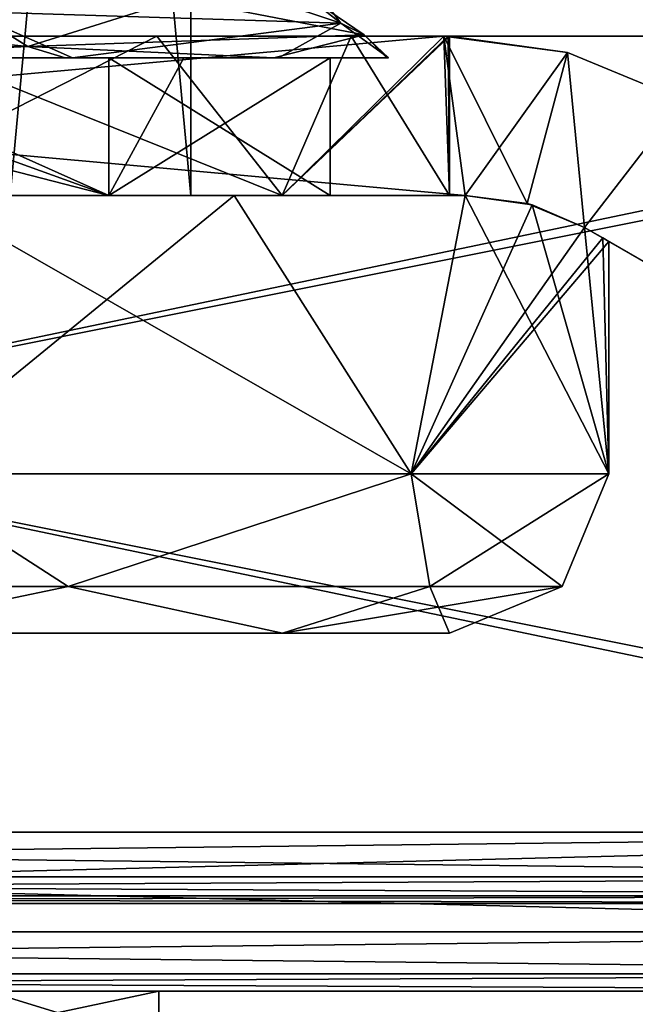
# Model space of a CAD drawing. Header units: millimetres. Extents: x -134 to 134, y -4 to 402.
# Tile 34 of 41: x 5.6 to 13.33, y 366.84 to 379.21. Entities that reach past the tile are written whole.
import ezdxf

# ---------------------------------------------------------------- set-up
doc = ezdxf.new("R2010")
doc.units = ezdxf.units.MM
doc.header["$LTSCALE"] = 65.185185
for name, color, linetype in [('239', 7, 'CONTINUOUS'), ('240', 7, 'CONTINUOUS'), ('242', 7, 'CONTINUOUS'), ('246', 7, 'CONTINUOUS'), ('247', 7, 'CONTINUOUS'), ('249', 7, 'CONTINUOUS'), ('250', 7, 'CONTINUOUS'), ('252', 7, 'CONTINUOUS'), ('254', 7, 'CONTINUOUS'), ('257', 7, 'CONTINUOUS'), ('258', 7, 'CONTINUOUS'), ('259', 7, 'CONTINUOUS'), ('262', 7, 'CONTINUOUS'), ('263', 7, 'CONTINUOUS'), ('264', 7, 'CONTINUOUS'), ('265', 7, 'CONTINUOUS'), ('267', 7, 'CONTINUOUS'), ('283', 7, 'CONTINUOUS'), ('284', 7, 'CONTINUOUS'), ('285', 7, 'CONTINUOUS'), ('286', 7, 'CONTINUOUS'), ('287', 7, 'CONTINUOUS'), ('288', 7, 'CONTINUOUS'), ('289', 7, 'CONTINUOUS'), ('290', 7, 'CONTINUOUS'), ('292', 7, 'CONTINUOUS'), ('294', 7, 'CONTINUOUS'), ('296', 7, 'CONTINUOUS'), ('298', 7, 'CONTINUOUS'), ('299', 7, 'CONTINUOUS'), ('301', 7, 'CONTINUOUS'), ('303', 7, 'CONTINUOUS'), ('304', 7, 'CONTINUOUS'), ('306', 7, 'CONTINUOUS'), ('311', 7, 'CONTINUOUS'), ('406', 7, 'CONTINUOUS'), ('407', 7, 'CONTINUOUS'), ('409', 7, 'CONTINUOUS')]:
    doc.layers.add(name, color=color, linetype=linetype)

msp = doc.modelspace()

# ---------------------------------------------------------------- linework, layer by layer
at = {"layer": '239', "linetype": 'CONTINUOUS'}
for points in [[(11.196, 377, 177), (-11.196, 377, 177), (10.928, 379, 177), (11.196, 377, 177)], [(10.928, 379, 177), (-11.196, 377, 177), (-10.928, 379, 177), (10.928, 379, 177)], [(12.481, 378.796, 177), (11.196, 377, 177), (10.928, 379, 177), (12.481, 378.796, 177)], [(11.973, 376.898, 177), (11.196, 377, 177), (12.481, 378.796, 177), (11.973, 376.898, 177)], [(12.696, 376.598, 177), (11.973, 376.898, 177), (12.481, 378.796, 177), (12.696, 376.598, 177)], [(13.928, 378.196, 177), (12.696, 376.598, 177), (12.481, 378.796, 177), (13.928, 378.196, 177)], [(22, 371.226, 177), (12.696, 376.598, 177), (13.928, 378.196, 177), (22, 371.226, 177)]]:
    msp.add_3dface(points, dxfattribs=at)
at = {"layer": '240', "linetype": 'CONTINUOUS'}
for points in [[(11.196, 377, 223), (-10.928, 379, 223), (-11.196, 377, 223), (11.196, 377, 223)], [(10.928, 379, 223), (-10.928, 379, 223), (11.196, 377, 223), (10.928, 379, 223)], [(12.481, 378.796, 223), (10.928, 379, 223), (11.973, 376.898, 223), (12.481, 378.796, 223)], [(11.973, 376.898, 223), (10.928, 379, 223), (11.196, 377, 223), (11.973, 376.898, 223)], [(12.696, 376.598, 223), (12.481, 378.796, 223), (11.973, 376.898, 223), (12.696, 376.598, 223)], [(13.928, 378.196, 223), (12.481, 378.796, 223), (12.696, 376.598, 223), (13.928, 378.196, 223)], [(22, 371.226, 223), (13.928, 378.196, 223), (12.696, 376.598, 223), (22, 371.226, 223)]]:
    msp.add_3dface(points, dxfattribs=at)
at = {"layer": '242', "linetype": 'CONTINUOUS'}
for points in [[(10.928, 379, 177), (-10.928, 379, 177), (10.928, 379, 187.873), (10.928, 379, 177)], [(10.928, 379, 187.873), (-10.928, 379, 177), (7.321, 379, 191.79), (10.928, 379, 187.873)], [(7.321, 379, 191.79), (-10.928, 379, 177), (3.917, 379, 189.721), (7.321, 379, 191.79)], [(9.765, 379, 194.936), (10.928, 379, 187.873), (7.321, 379, 191.79), (9.765, 379, 194.936)], [(10.928, 379, 198.745), (10.928, 379, 187.873), (9.765, 379, 194.936), (10.928, 379, 198.745)]]:
    msp.add_3dface(points, dxfattribs=at)
at = {"layer": '246', "linetype": 'CONTINUOUS'}
for points in [[(-11.196, 377, 177), (11.196, 377, 177), (-8.293, 377, 189.989), (-11.196, 377, 177)], [(-8.293, 377, 189.989), (11.196, 377, 177), (-4.408, 377, 187.77), (-8.293, 377, 189.989)], [(-4.408, 377, 187.77), (11.196, 377, 177), (0, 377, 187), (-4.408, 377, 187.77)], [(0, 377, 187), (11.196, 377, 177), (4.408, 377, 187.77), (0, 377, 187)], [(4.408, 377, 187.77), (11.196, 377, 177), (8.293, 377, 189.989), (4.408, 377, 187.77)], [(11.196, 377, 177), (11.196, 377, 193.393), (8.293, 377, 189.989), (11.196, 377, 177)]]:
    msp.add_3dface(points, dxfattribs=at)
at = {"layer": '247', "linetype": 'CONTINUOUS'}
for points in [[(12.696, 376.598, 177), (22, 371.226, 177), (22, 371.226, 223), (12.696, 376.598, 177)], [(12.696, 376.598, 177), (22, 371.226, 223), (12.696, 376.598, 197.206), (12.696, 376.598, 177)], [(22, 371.226, 223), (12.696, 376.598, 223), (12.696, 376.598, 202.794), (22, 371.226, 223)], [(22, 371.226, 223), (12.696, 376.598, 202.794), (12.924, 376.466, 201.402), (22, 371.226, 223)], [(12.696, 376.598, 197.206), (22, 371.226, 223), (12.924, 376.466, 198.598), (12.696, 376.598, 197.206)], [(12.924, 376.466, 198.598), (22, 371.226, 223), (13, 376.423, 200), (12.924, 376.466, 198.598)], [(13, 376.423, 200), (22, 371.226, 223), (12.924, 376.466, 201.402), (13, 376.423, 200)]]:
    msp.add_3dface(points, dxfattribs=at)
at = {"layer": '249', "linetype": 'CONTINUOUS'}
for points in [[(3.917, 379, 210.279), (7.321, 379, 208.21), (3.399, 377, 210.462), (3.917, 379, 210.279)], [(3.399, 377, 210.462), (7.321, 379, 208.21), (8.899, 377, 206.466), (3.399, 377, 210.462)], [(7.321, 379, 208.21), (9.765, 379, 205.064), (8.899, 377, 206.466), (7.321, 379, 208.21)], [(11, 379, 200), (11, 377, 200), (8.899, 377, 206.466), (11, 379, 200)], [(10.982, 379, 200.628), (11, 379, 200), (8.899, 377, 206.466), (10.982, 379, 200.628)], [(10.928, 379, 201.255), (10.982, 379, 200.628), (8.899, 377, 206.466), (10.928, 379, 201.255)], [(9.765, 379, 205.064), (10.928, 379, 201.255), (8.899, 377, 206.466), (9.765, 379, 205.064)]]:
    msp.add_3dface(points, dxfattribs=at)
at = {"layer": '250', "linetype": 'CONTINUOUS'}
for points in [[(8.899, 377, 193.534), (3.917, 379, 189.721), (3.399, 377, 189.538), (8.899, 377, 193.534)], [(7.321, 379, 191.79), (3.917, 379, 189.721), (8.899, 377, 193.534), (7.321, 379, 191.79)], [(9.765, 379, 194.936), (7.321, 379, 191.79), (8.899, 377, 193.534), (9.765, 379, 194.936)], [(11, 377, 200), (9.765, 379, 194.936), (8.899, 377, 193.534), (11, 377, 200)], [(10.928, 379, 198.745), (9.765, 379, 194.936), (11, 377, 200), (10.928, 379, 198.745)], [(10.928, 379, 198.745), (11, 377, 200), (10.982, 379, 199.372), (10.928, 379, 198.745)], [(11, 377, 200), (11, 379, 200), (10.982, 379, 199.372), (11, 377, 200)]]:
    msp.add_3dface(points, dxfattribs=at)
at = {"layer": '252', "linetype": 'CONTINUOUS'}
for points in [[(11.196, 377, 177), (11.973, 376.898, 177), (11.196, 377, 193.393), (11.196, 377, 177)], [(11.196, 377, 193.393), (11.973, 376.898, 177), (12.036, 376.88, 195.088), (11.196, 377, 193.393)], [(11.973, 376.898, 177), (12.696, 376.598, 177), (12.036, 376.88, 195.088), (11.973, 376.898, 177)], [(12.696, 376.598, 177), (12.696, 376.598, 197.206), (12.036, 376.88, 195.088), (12.696, 376.598, 177)]]:
    msp.add_3dface(points, dxfattribs=at)
at = {"layer": '254', "linetype": 'CONTINUOUS'}
for points in [[(12.481, 378.796, 177), (10.928, 379, 177), (12.481, 378.796, 223), (12.481, 378.796, 177)], [(12.481, 378.796, 223), (10.928, 379, 177), (11, 379, 200), (12.481, 378.796, 223)], [(10.928, 379, 177), (10.928, 379, 187.873), (10.982, 379, 199.372), (10.928, 379, 177)], [(11, 379, 200), (10.928, 379, 177), (10.982, 379, 199.372), (11, 379, 200)], [(10.928, 379, 223), (12.481, 378.796, 223), (10.928, 379, 212.127), (10.928, 379, 223)], [(12.481, 378.796, 223), (10.982, 379, 200.628), (10.928, 379, 201.255), (12.481, 378.796, 223)], [(12.481, 378.796, 223), (10.928, 379, 201.255), (10.928, 379, 212.127), (12.481, 378.796, 223)], [(10.928, 379, 187.873), (10.928, 379, 198.745), (10.982, 379, 199.372), (10.928, 379, 187.873)], [(12.481, 378.796, 223), (11, 379, 200), (10.982, 379, 200.628), (12.481, 378.796, 223)], [(13.928, 378.196, 177), (12.481, 378.796, 177), (13.928, 378.196, 223), (13.928, 378.196, 177)], [(12.481, 378.796, 177), (12.481, 378.796, 223), (13.928, 378.196, 223), (12.481, 378.796, 177)]]:
    msp.add_3dface(points, dxfattribs=at)
at = {"layer": '257', "linetype": 'CONTINUOUS'}
for points in [[(0, 377, 209.5), (3.399, 377, 210.462), (6.718, 377, 206.718), (0, 377, 209.5)], [(6.718, 377, 193.282), (3.399, 377, 189.538), (0, 377, 190.5), (6.718, 377, 193.282)], [(3.399, 377, 210.462), (8.899, 377, 206.466), (6.718, 377, 206.718), (3.399, 377, 210.462)], [(8.899, 377, 193.534), (3.399, 377, 189.538), (6.718, 377, 193.282), (8.899, 377, 193.534)], [(6.718, 377, 206.718), (8.899, 377, 206.466), (9.5, 377, 200), (6.718, 377, 206.718)], [(9.5, 377, 200), (8.899, 377, 193.534), (6.718, 377, 193.282), (9.5, 377, 200)], [(8.899, 377, 206.466), (11, 377, 200), (9.5, 377, 200), (8.899, 377, 206.466)], [(11, 377, 200), (8.899, 377, 193.534), (9.5, 377, 200), (11, 377, 200)]]:
    msp.add_3dface(points, dxfattribs=at)
at = {"layer": '258', "linetype": 'CONTINUOUS'}
for points in [[(10.517, 373.5, 207.641), (4.408, 377, 212.23), (4.017, 373.5, 212.364), (10.517, 373.5, 207.641)], [(8.293, 377, 210.011), (4.408, 377, 212.23), (10.517, 373.5, 207.641), (8.293, 377, 210.011)], [(11.196, 377, 206.607), (8.293, 377, 210.011), (10.517, 373.5, 207.641), (11.196, 377, 206.607)], [(13, 373.5, 200), (11.196, 377, 206.607), (10.517, 373.5, 207.641), (13, 373.5, 200)], [(12.036, 376.88, 204.912), (11.196, 377, 206.607), (13, 373.5, 200), (12.036, 376.88, 204.912)], [(12.696, 376.598, 202.794), (12.036, 376.88, 204.912), (13, 373.5, 200), (12.696, 376.598, 202.794)], [(12.924, 376.466, 201.402), (12.696, 376.598, 202.794), (13, 373.5, 200), (12.924, 376.466, 201.402)], [(13, 376.423, 200), (12.924, 376.466, 201.402), (13, 373.5, 200), (13, 376.423, 200)]]:
    msp.add_3dface(points, dxfattribs=at)
at = {"layer": '259', "linetype": 'CONTINUOUS'}
for points in [[(-3.399, 371.5, 189.538), (8.9, 371.5, 193.535), (-8.9, 371.5, 193.535), (-3.399, 371.5, 189.538)], [(-8.9, 371.5, 193.535), (8.9, 371.5, 193.535), (0, 371.5, 195.75), (-8.9, 371.5, 193.535)], [(3.399, 371.5, 210.462), (-8.9, 371.5, 206.465), (8.9, 371.5, 206.465), (3.399, 371.5, 210.462)], [(8.9, 371.5, 206.465), (-8.9, 371.5, 206.465), (0, 371.5, 204.25), (8.9, 371.5, 206.465)], [(3.399, 371.5, 189.538), (8.9, 371.5, 193.535), (-3.399, 371.5, 189.538), (3.399, 371.5, 189.538)], [(8.9, 371.5, 193.535), (11, 371.5, 200), (0, 371.5, 195.75), (8.9, 371.5, 193.535)], [(0, 371.5, 195.75), (11, 371.5, 200), (3.005, 371.5, 196.995), (0, 371.5, 195.75)], [(3.005, 371.5, 203.005), (8.9, 371.5, 206.465), (0, 371.5, 204.25), (3.005, 371.5, 203.005)], [(3.005, 371.5, 196.995), (11, 371.5, 200), (4.25, 371.5, 200), (3.005, 371.5, 196.995)], [(4.25, 371.5, 200), (8.9, 371.5, 206.465), (3.005, 371.5, 203.005), (4.25, 371.5, 200)], [(11, 371.5, 200), (8.9, 371.5, 206.465), (4.25, 371.5, 200), (11, 371.5, 200)]]:
    msp.add_3dface(points, dxfattribs=at)
at = {"layer": '262', "linetype": 'CONTINUOUS'}
for points in [[(2.815, 377, 201.625), (1.625, 377, 202.815), (7.75, 377, 200), (2.815, 377, 201.625)], [(7.75, 377, 200), (1.625, 377, 202.815), (5.48, 377, 205.48), (7.75, 377, 200)], [(3.25, 377, 200), (2.815, 377, 201.625), (7.75, 377, 200), (3.25, 377, 200)], [(5.48, 377, 194.52), (3.25, 377, 200), (7.75, 377, 200), (5.48, 377, 194.52)]]:
    msp.add_3dface(points, dxfattribs=at)
at = {"layer": '263', "linetype": 'CONTINUOUS'}
for points in [[(7.75, 377, 200), (5.48, 377, 205.48), (7.75, 401.5, 200), (7.75, 377, 200)], [(7.75, 401.5, 200), (5.48, 377, 205.48), (5.48, 401.5, 205.48), (7.75, 401.5, 200)]]:
    msp.add_3dface(points, dxfattribs=at)
at = {"layer": '264', "linetype": 'CONTINUOUS'}
for points in [[(6.263, 378.727, 191.697), (2.817, 378.727, 189.989), (4.943, 379.31, 190.85), (6.263, 378.727, 191.697)], [(9.632, 379.164, 196.077), (6.263, 378.727, 191.697), (4.943, 379.31, 190.85), (9.632, 379.164, 196.077)], [(8.852, 378.727, 194.542), (6.263, 378.727, 191.697), (9.632, 379.164, 196.077), (8.852, 378.727, 194.542)], [(10.231, 378.727, 198.133), (8.852, 378.727, 194.542), (9.632, 379.164, 196.077), (10.231, 378.727, 198.133)], [(9.929, 379.019, 203.093), (10.231, 378.727, 198.133), (9.632, 379.164, 196.077), (9.929, 379.019, 203.093)], [(5.701, 378.873, 208.698), (8.793, 378.727, 205.554), (9.929, 379.019, 203.093), (5.701, 378.873, 208.698)], [(8.793, 378.727, 205.554), (10.21, 378.727, 201.979), (9.929, 379.019, 203.093), (8.793, 378.727, 205.554)], [(10.21, 378.727, 201.979), (10.231, 378.727, 198.133), (9.929, 379.019, 203.093), (10.21, 378.727, 201.979)], [(-1.127, 378.727, 210.339), (2.708, 378.727, 210.041), (5.701, 378.873, 208.698), (-1.127, 378.727, 210.339)], [(2.708, 378.727, 210.041), (6.172, 378.727, 208.37), (5.701, 378.873, 208.698), (2.708, 378.727, 210.041)], [(6.172, 378.727, 208.37), (8.793, 378.727, 205.554), (5.701, 378.873, 208.698), (6.172, 378.727, 208.37)]]:
    msp.add_3dface(points, dxfattribs=at)
at = {"layer": '265', "linetype": 'CONTINUOUS'}
for points in [[(4.408, 377, 187.77), (8.293, 377, 189.989), (4.017, 373.5, 187.636), (4.408, 377, 187.77)], [(4.017, 373.5, 187.636), (8.293, 377, 189.989), (10.517, 373.5, 192.359), (4.017, 373.5, 187.636)], [(8.293, 377, 189.989), (11.196, 377, 193.393), (10.517, 373.5, 192.359), (8.293, 377, 189.989)], [(11.196, 377, 193.393), (12.036, 376.88, 195.088), (10.517, 373.5, 192.359), (11.196, 377, 193.393)], [(12.036, 376.88, 195.088), (12.696, 376.598, 197.206), (10.517, 373.5, 192.359), (12.036, 376.88, 195.088)], [(12.696, 376.598, 197.206), (12.924, 376.466, 198.598), (10.517, 373.5, 192.359), (12.696, 376.598, 197.206)], [(12.924, 376.466, 198.598), (13, 376.423, 200), (10.517, 373.5, 192.359), (12.924, 376.466, 198.598)], [(13, 376.423, 200), (13, 373.5, 200), (10.517, 373.5, 192.359), (13, 376.423, 200)]]:
    msp.add_3dface(points, dxfattribs=at)
at = {"layer": '267', "linetype": 'CONTINUOUS'}
for points in [[(5.48, 377, 194.52), (7.75, 377, 200), (5.48, 401.5, 194.52), (5.48, 377, 194.52)], [(7.75, 377, 200), (7.75, 401.5, 200), (5.48, 401.5, 194.52), (7.75, 377, 200)]]:
    msp.add_3dface(points, dxfattribs=at)
at = {"layer": '283', "linetype": 'CONTINUOUS'}
for points in [[(9.632, 379.164, 196.077), (4.943, 379.31, 190.85), (7.969, 379.721, 195.015), (9.632, 379.164, 196.077)], [(9.632, 379.164, 196.077), (7.969, 379.721, 195.015), (9.276, 379.638, 198.476), (9.632, 379.164, 196.077)], [(9.632, 379.164, 196.077), (9.276, 379.638, 198.476), (9.145, 379.554, 202.173), (9.632, 379.164, 196.077)], [(9.929, 379.019, 203.093), (9.145, 379.554, 202.173), (7.599, 379.47, 205.533), (9.929, 379.019, 203.093)], [(9.929, 379.019, 203.093), (9.632, 379.164, 196.077), (9.145, 379.554, 202.173), (9.929, 379.019, 203.093)], [(5.701, 378.873, 208.698), (4.875, 379.386, 208.037), (1.397, 379.302, 209.296), (5.701, 378.873, 208.698)], [(5.701, 378.873, 208.698), (7.599, 379.47, 205.533), (4.875, 379.386, 208.037), (5.701, 378.873, 208.698)], [(5.701, 378.873, 208.698), (9.929, 379.019, 203.093), (7.599, 379.47, 205.533), (5.701, 378.873, 208.698)], [(-1.127, 378.727, 210.339), (5.701, 378.873, 208.698), (1.397, 379.302, 209.296), (-1.127, 378.727, 210.339)]]:
    msp.add_3dface(points, dxfattribs=at)
at = {"layer": '284', "linetype": 'CONTINUOUS'}
for points in [[(4.017, 373.5, 187.636), (6.207, 372.086, 189.249), (0, 372.086, 187.586), (4.017, 373.5, 187.636)], [(4.017, 373.5, 187.636), (10.517, 373.5, 192.359), (6.207, 372.086, 189.249), (4.017, 373.5, 187.636)], [(10.517, 373.5, 192.359), (10.751, 372.086, 193.793), (6.207, 372.086, 189.249), (10.517, 373.5, 192.359)], [(10.517, 373.5, 192.359), (13, 373.5, 200), (10.751, 372.086, 193.793), (10.517, 373.5, 192.359)], [(13, 373.5, 200), (12.414, 372.086, 200), (10.751, 372.086, 193.793), (13, 373.5, 200)], [(6.207, 372.086, 189.249), (3.399, 371.5, 189.538), (0, 372.086, 187.586), (6.207, 372.086, 189.249)], [(8.9, 371.5, 193.535), (3.399, 371.5, 189.538), (6.207, 372.086, 189.249), (8.9, 371.5, 193.535)], [(10.751, 372.086, 193.793), (8.9, 371.5, 193.535), (6.207, 372.086, 189.249), (10.751, 372.086, 193.793)], [(11, 371.5, 200), (8.9, 371.5, 193.535), (12.414, 372.086, 200), (11, 371.5, 200)], [(12.414, 372.086, 200), (8.9, 371.5, 193.535), (10.751, 372.086, 193.793), (12.414, 372.086, 200)]]:
    msp.add_3dface(points, dxfattribs=at)
at = {"layer": '285', "linetype": 'CONTINUOUS'}
for points in [[(4.017, 373.5, 212.364), (0, 372.086, 212.414), (6.207, 372.086, 210.751), (4.017, 373.5, 212.364)], [(10.517, 373.5, 207.641), (4.017, 373.5, 212.364), (6.207, 372.086, 210.751), (10.517, 373.5, 207.641)], [(10.517, 373.5, 207.641), (6.207, 372.086, 210.751), (10.751, 372.086, 206.207), (10.517, 373.5, 207.641)], [(13, 373.5, 200), (10.517, 373.5, 207.641), (12.414, 372.086, 200), (13, 373.5, 200)], [(12.414, 372.086, 200), (10.517, 373.5, 207.641), (10.751, 372.086, 206.207), (12.414, 372.086, 200)], [(0, 372.086, 212.414), (3.399, 371.5, 210.462), (6.207, 372.086, 210.751), (0, 372.086, 212.414)], [(3.399, 371.5, 210.462), (8.9, 371.5, 206.465), (6.207, 372.086, 210.751), (3.399, 371.5, 210.462)], [(6.207, 372.086, 210.751), (8.9, 371.5, 206.465), (10.751, 372.086, 206.207), (6.207, 372.086, 210.751)], [(8.9, 371.5, 206.465), (11, 371.5, 200), (10.751, 372.086, 206.207), (8.9, 371.5, 206.465)], [(11, 371.5, 200), (12.414, 372.086, 200), (10.751, 372.086, 206.207), (11, 371.5, 200)]]:
    msp.add_3dface(points, dxfattribs=at)
at = {"layer": '286', "linetype": 'CONTINUOUS'}
for points in [[(6.172, 378.727, 208.37), (2.708, 378.727, 210.041), (0, 378.727, 209.5), (6.172, 378.727, 208.37)], [(6.718, 378.727, 206.718), (6.172, 378.727, 208.37), (0, 378.727, 209.5), (6.718, 378.727, 206.718)], [(2.817, 378.727, 189.989), (6.263, 378.727, 191.697), (2.64, 378.727, 190.619), (2.817, 378.727, 189.989)], [(2.64, 378.727, 190.619), (6.263, 378.727, 191.697), (2.853, 378.727, 190.939), (2.64, 378.727, 190.619)], [(2.853, 378.727, 190.939), (6.263, 378.727, 191.697), (7.66, 378.727, 194.381), (2.853, 378.727, 190.939)], [(8.793, 378.727, 205.554), (6.172, 378.727, 208.37), (6.718, 378.727, 206.718), (8.793, 378.727, 205.554)], [(6.263, 378.727, 191.697), (8.852, 378.727, 194.542), (7.66, 378.727, 194.381), (6.263, 378.727, 191.697)], [(9.5, 378.727, 200), (8.793, 378.727, 205.554), (6.718, 378.727, 206.718), (9.5, 378.727, 200)], [(8.852, 378.727, 194.542), (10.231, 378.727, 198.133), (7.66, 378.727, 194.381), (8.852, 378.727, 194.542)], [(7.66, 378.727, 194.381), (10.231, 378.727, 198.133), (9.5, 378.727, 200), (7.66, 378.727, 194.381)], [(10.21, 378.727, 201.979), (8.793, 378.727, 205.554), (9.5, 378.727, 200), (10.21, 378.727, 201.979)], [(10.231, 378.727, 198.133), (10.21, 378.727, 201.979), (9.5, 378.727, 200), (10.231, 378.727, 198.133)]]:
    msp.add_3dface(points, dxfattribs=at)
at = {"layer": '287', "linetype": 'CONTINUOUS'}
for points in [[(0, 377, 209.5), (6.718, 377, 206.718), (0, 378.727, 209.5), (0, 377, 209.5)], [(6.718, 377, 206.718), (6.718, 378.727, 206.718), (0, 378.727, 209.5), (6.718, 377, 206.718)], [(6.718, 377, 206.718), (9.5, 377, 200), (6.718, 378.727, 206.718), (6.718, 377, 206.718)], [(9.5, 377, 200), (9.5, 378.727, 200), (6.718, 378.727, 206.718), (9.5, 377, 200)]]:
    msp.add_3dface(points, dxfattribs=at)
at = {"layer": '288', "linetype": 'CONTINUOUS'}
for points in [[(6.718, 377, 193.282), (2.573, 378.495, 190.855), (2.853, 378.727, 190.939), (6.718, 377, 193.282)], [(6.718, 377, 193.282), (2.853, 378.727, 190.939), (7.66, 378.727, 194.381), (6.718, 377, 193.282)], [(9.5, 377, 200), (6.718, 377, 193.282), (9.5, 378.727, 200), (9.5, 377, 200)], [(6.718, 377, 193.282), (7.66, 378.727, 194.381), (9.5, 378.727, 200), (6.718, 377, 193.282)], [(6.718, 377, 193.282), (0, 377, 190.5), (2.573, 378.495, 190.855), (6.718, 377, 193.282)]]:
    msp.add_3dface(points, dxfattribs=at)
at = {"layer": '289', "linetype": 'CONTINUOUS'}
for points in [[(-23, 367, 177), (23, 367, 177), (5.197, 367, 194.803), (-23, 367, 177)], [(23, 367, 223), (-23, 367, 223), (-5.197, 367, 205.197), (23, 367, 223)], [(0, 367, 207.35), (23, 367, 223), (-5.197, 367, 205.197), (0, 367, 207.35)], [(5.197, 367, 205.197), (23, 367, 223), (0, 367, 207.35), (5.197, 367, 205.197)], [(23, 367, 177), (23, 367, 223), (5.197, 367, 194.803), (23, 367, 177)], [(5.197, 367, 194.803), (23, 367, 223), (7.35, 367, 200), (5.197, 367, 194.803)], [(7.35, 367, 200), (23, 367, 223), (5.197, 367, 205.197), (7.35, 367, 200)]]:
    msp.add_3dface(points, dxfattribs=at)
at = {"layer": '290', "linetype": 'CONTINUOUS'}
for points in [[(25, 379, 175), (-25, 379, 175), (-23.9, 379, 176.1), (25, 379, 175)], [(-25, 379, 225), (25, 379, 225), (23.9, 379, 223.9), (-25, 379, 225)], [(-23.9, 379, 223.9), (-25, 379, 225), (23.9, 379, 223.9), (-23.9, 379, 223.9)], [(25, 379, 175), (-23.9, 379, 176.1), (23.9, 379, 176.1), (25, 379, 175)]]:
    msp.add_3dface(points, dxfattribs=at)
at = {"layer": '292', "linetype": 'CONTINUOUS'}
for points in [[(25, 379, 225), (-25, 379, 225), (25, 369, 225), (25, 379, 225)], [(-25, 379, 225), (-25, 369, 225), (25, 369, 225), (-25, 379, 225)]]:
    msp.add_3dface(points, dxfattribs=at)
at = {"layer": '294', "linetype": 'CONTINUOUS'}
for points in [[(-25, 379, 175), (25, 379, 175), (-25, 369, 175), (-25, 379, 175)], [(-25, 369, 175), (25, 379, 175), (25, 369, 175), (-25, 369, 175)]]:
    msp.add_3dface(points, dxfattribs=at)
at = {"layer": '296', "linetype": 'CONTINUOUS'}
for points in [[(25, 369, 225), (-25, 369, 225), (-24.557, 367.744, 224.557), (25, 369, 225)], [(25, 369, 225), (-24.557, 367.744, 224.557), (24.557, 367.744, 224.557), (25, 369, 225)], [(-24.557, 367.744, 224.557), (-23.91, 367.219, 223.91), (24.557, 367.744, 224.557), (-24.557, 367.744, 224.557)], [(24.557, 367.744, 224.557), (-23.91, 367.219, 223.91), (23.91, 367.219, 223.91), (24.557, 367.744, 224.557)], [(-23.91, 367.219, 223.91), (-23, 367, 223), (23.91, 367.219, 223.91), (-23.91, 367.219, 223.91)], [(-23, 367, 223), (23, 367, 223), (23.91, 367.219, 223.91), (-23, 367, 223)]]:
    msp.add_3dface(points, dxfattribs=at)
at = {"layer": '298', "linetype": 'CONTINUOUS'}
for points in [[(-25, 369, 175), (25, 369, 175), (24.557, 367.744, 175.443), (-25, 369, 175)], [(-24.557, 367.744, 175.443), (-25, 369, 175), (24.557, 367.744, 175.443), (-24.557, 367.744, 175.443)], [(-23.91, 367.219, 176.09), (-24.557, 367.744, 175.443), (23.91, 367.219, 176.09), (-23.91, 367.219, 176.09)], [(-24.557, 367.744, 175.443), (24.557, 367.744, 175.443), (23.91, 367.219, 176.09), (-24.557, 367.744, 175.443)], [(23, 367, 177), (-23, 367, 177), (-23.91, 367.219, 176.09), (23, 367, 177)], [(23, 367, 177), (-23.91, 367.219, 176.09), (23.91, 367.219, 176.09), (23, 367, 177)]]:
    msp.add_3dface(points, dxfattribs=at)
at = {"layer": '299', "linetype": 'CONTINUOUS'}
for points in [[(23, 368.1, 177), (-23, 368.1, 177), (-3.889, 368.1, 196.111), (23, 368.1, 177)], [(-23, 368.1, 223), (23, 368.1, 223), (3.889, 368.1, 203.889), (-23, 368.1, 223)], [(0, 368.1, 194.5), (23, 368.1, 177), (-3.889, 368.1, 196.111), (0, 368.1, 194.5)], [(3.889, 368.1, 196.111), (23, 368.1, 177), (0, 368.1, 194.5), (3.889, 368.1, 196.111)], [(23, 368.1, 223), (23, 368.1, 177), (3.889, 368.1, 203.889), (23, 368.1, 223)], [(5.5, 368.1, 200), (23, 368.1, 177), (3.889, 368.1, 196.111), (5.5, 368.1, 200)], [(23, 368.1, 177), (5.5, 368.1, 200), (3.889, 368.1, 203.889), (23, 368.1, 177)]]:
    msp.add_3dface(points, dxfattribs=at)
at = {"layer": '301', "linetype": 'CONTINUOUS'}
for points in [[(-23.9, 379, 223.9), (23.9, 379, 223.9), (-23.9, 369, 223.9), (-23.9, 379, 223.9)], [(-23.9, 369, 223.9), (23.9, 379, 223.9), (23.9, 369, 223.9), (-23.9, 369, 223.9)]]:
    msp.add_3dface(points, dxfattribs=at)
at = {"layer": '303', "linetype": 'CONTINUOUS'}
for points in [[(23.9, 379, 176.1), (-23.9, 379, 176.1), (23.9, 369, 176.1), (23.9, 379, 176.1)], [(-23.9, 379, 176.1), (-23.9, 369, 176.1), (23.9, 369, 176.1), (-23.9, 379, 176.1)]]:
    msp.add_3dface(points, dxfattribs=at)
at = {"layer": '304', "linetype": 'CONTINUOUS'}
for points in [[(23.9, 369, 176.1), (-23.9, 369, 176.1), (-23.701, 368.435, 176.299), (23.9, 369, 176.1)], [(23.701, 368.435, 176.299), (23.9, 369, 176.1), (-23.701, 368.435, 176.299), (23.701, 368.435, 176.299)], [(-23.41, 368.199, 176.59), (23.701, 368.435, 176.299), (-23.701, 368.435, 176.299), (-23.41, 368.199, 176.59)], [(23.41, 368.199, 176.59), (23.701, 368.435, 176.299), (-23.41, 368.199, 176.59), (23.41, 368.199, 176.59)], [(-23, 368.1, 177), (23.41, 368.199, 176.59), (-23.41, 368.199, 176.59), (-23, 368.1, 177)], [(-23, 368.1, 177), (23, 368.1, 177), (23.41, 368.199, 176.59), (-23, 368.1, 177)]]:
    msp.add_3dface(points, dxfattribs=at)
at = {"layer": '306', "linetype": 'CONTINUOUS'}
for points in [[(-23.9, 369, 223.9), (23.9, 369, 223.9), (23.701, 368.435, 223.701), (-23.9, 369, 223.9)], [(-23.9, 369, 223.9), (23.701, 368.435, 223.701), (-23.701, 368.435, 223.701), (-23.9, 369, 223.9)], [(23.701, 368.435, 223.701), (23.41, 368.199, 223.41), (-23.701, 368.435, 223.701), (23.701, 368.435, 223.701)], [(-23.701, 368.435, 223.701), (23.41, 368.199, 223.41), (-23.41, 368.199, 223.41), (-23.701, 368.435, 223.701)], [(23, 368.1, 223), (-23, 368.1, 223), (-23.41, 368.199, 223.41), (23, 368.1, 223)], [(23.41, 368.199, 223.41), (23, 368.1, 223), (-23.41, 368.199, 223.41), (23.41, 368.199, 223.41)]]:
    msp.add_3dface(points, dxfattribs=at)
at = {"layer": '311', "linetype": 'CONTINUOUS'}
for points in [[(5.192, 366.13, 194.797), (5.197, 367, 194.803), (7.35, 366.338, 199.983), (5.192, 366.13, 194.797)], [(5.197, 367, 194.803), (7.35, 367, 200), (7.35, 366.338, 199.983), (5.197, 367, 194.803)], [(7.35, 367, 200), (5.197, 367, 205.197), (5.215, 366.546, 205.179), (7.35, 367, 200)], [(7.35, 366.338, 199.983), (7.35, 367, 200), (5.215, 366.546, 205.179), (7.35, 366.338, 199.983)]]:
    msp.add_3dface(points, dxfattribs=at)
at = {"layer": '406', "linetype": 'CONTINUOUS'}
for points in [[(-10.928, 379, 223), (10.928, 379, 223), (-10.928, 379, 212.127), (-10.928, 379, 223)], [(10.928, 379, 223), (-7.321, 379, 208.21), (-10.928, 379, 212.127), (10.928, 379, 223)], [(10.928, 379, 223), (-3.917, 379, 210.279), (-7.321, 379, 208.21), (10.928, 379, 223)], [(10.928, 379, 223), (0, 379, 211), (-3.917, 379, 210.279), (10.928, 379, 223)], [(10.928, 379, 223), (3.917, 379, 210.279), (0, 379, 211), (10.928, 379, 223)], [(10.928, 379, 223), (7.321, 379, 208.21), (3.917, 379, 210.279), (10.928, 379, 223)], [(10.928, 379, 223), (9.765, 379, 205.064), (7.321, 379, 208.21), (10.928, 379, 223)], [(9.765, 379, 205.064), (10.928, 379, 223), (10.928, 379, 212.127), (9.765, 379, 205.064)], [(10.928, 379, 201.255), (9.765, 379, 205.064), (10.928, 379, 212.127), (10.928, 379, 201.255)]]:
    msp.add_3dface(points, dxfattribs=at)
at = {"layer": '407', "linetype": 'CONTINUOUS'}
for points in [[(11.196, 377, 223), (-11.196, 377, 223), (8.293, 377, 210.011), (11.196, 377, 223)], [(-11.196, 377, 223), (4.408, 377, 212.23), (8.293, 377, 210.011), (-11.196, 377, 223)], [(11.196, 377, 223), (8.293, 377, 210.011), (11.196, 377, 206.607), (11.196, 377, 223)]]:
    msp.add_3dface(points, dxfattribs=at)
at = {"layer": '409', "linetype": 'CONTINUOUS'}
for points in [[(11.973, 376.898, 223), (11.196, 377, 223), (12.036, 376.88, 204.912), (11.973, 376.898, 223)], [(11.196, 377, 223), (11.196, 377, 206.607), (12.036, 376.88, 204.912), (11.196, 377, 223)], [(12.696, 376.598, 223), (11.973, 376.898, 223), (12.696, 376.598, 202.794), (12.696, 376.598, 223)], [(12.696, 376.598, 202.794), (11.973, 376.898, 223), (12.036, 376.88, 204.912), (12.696, 376.598, 202.794)]]:
    msp.add_3dface(points, dxfattribs=at)

doc.saveas('drawing.dxf')
